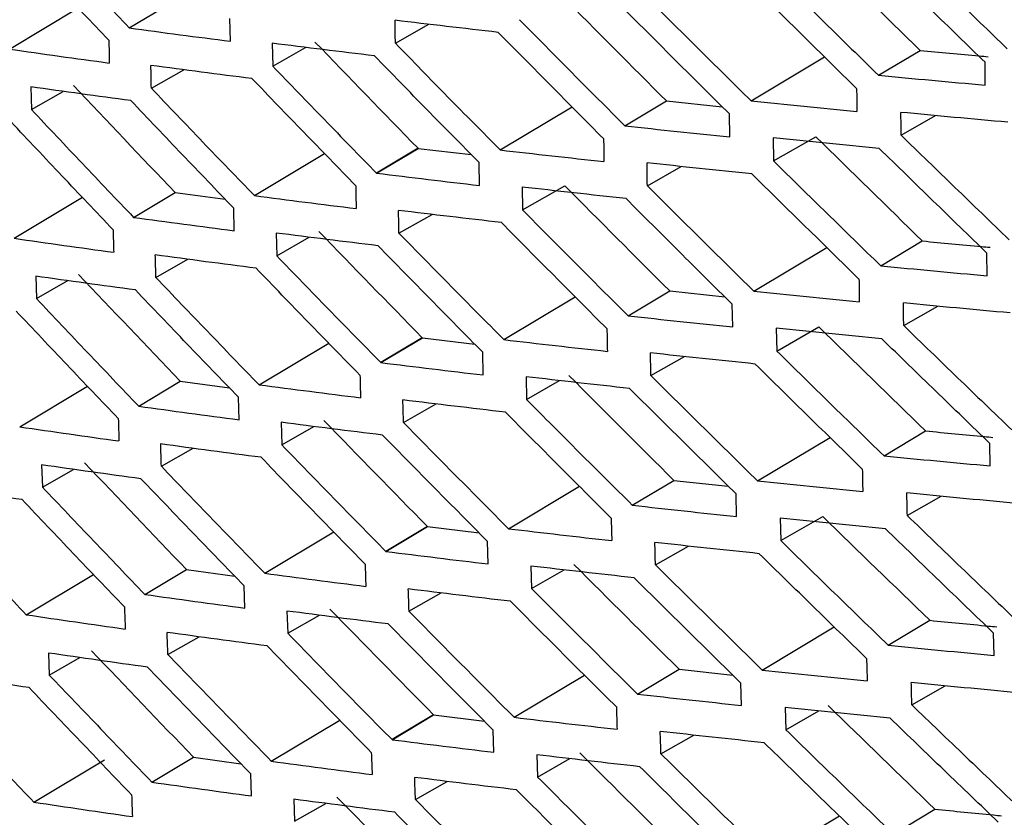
# Model space of a CAD drawing. Header units: millimetres. Extents: x -0.43 to 1.28, y -0.94 to 1.34.
# Tile 151 of 177: x 0.9121 to 0.9288, y 0.8524 to 0.8659. Entities that reach past the tile are written whole.
import ezdxf

# ---------------------------------------------------------------- set-up
doc = ezdxf.new("R2010")
doc.units = ezdxf.units.MM

msp = doc.modelspace()

# ---------------------------------------------------------------- linework, layer by layer
at = {"color": 7, "linetype": 'Continuous', "lineweight": 25}
for p, q in [((0.911877, 0.865436), (0.913049, 0.866138)), ((0.913918, 0.865796), (0.914625, 0.86622)), ((0.915637, 0.86557), (0.91563, 0.865959)), ((0.918445, 0.865535), (0.919013, 0.865859)), ((0.91635, 0.865536), (0.916357, 0.865147)), ((0.916357, 0.865147), (0.916917, 0.865466)), ((0.926664, 0.86499), (0.927371, 0.865414)), ((0.924496, 0.864554), (0.925747, 0.865303)), ((0.914293, 0.864771), (0.914844, 0.865085)), ((0.928481, 0.864824), (0.928478, 0.865212)), ((0.912243, 0.864793), (0.912252, 0.864408)), ((0.912252, 0.864408), (0.912793, 0.864717)), ((0.920226, 0.86372), (0.92145, 0.864454)), ((0.92235, 0.86413), (0.923056, 0.864554)), ((0.923056, 0.864554), (0.924007, 0.864454)), ((0.924133, 0.863943), (0.924128, 0.864333)), ((0.92705, 0.863971), (0.927636, 0.864305)), ((0.924874, 0.863924), (0.924879, 0.863534)), ((0.924879, 0.863534), (0.925599, 0.863945)), ((0.918831, 0.863748), (0.918124, 0.863325)), ((0.918124, 0.863325), (0.918831, 0.863748)), ((0.918125, 0.863324), (0.918832, 0.863747)), ((0.918832, 0.863747), (0.919736, 0.86364)), ((0.916046, 0.862942), (0.91724, 0.863658)), ((0.919874, 0.863116), (0.919868, 0.863505)), ((0.922732, 0.863111), (0.923307, 0.863439)), ((0.9206, 0.86309), (0.920607, 0.8627)), ((0.920607, 0.8627), (0.921327, 0.863111)), ((0.911957, 0.862217), (0.91312, 0.862914)), ((0.91399, 0.862573), (0.914697, 0.862996)), ((0.914697, 0.862996), (0.915549, 0.862882)), ((0.915703, 0.862344), (0.915694, 0.86273)), ((0.918506, 0.862303), (0.919068, 0.862624)), ((0.916416, 0.862306), (0.916426, 0.86192)), ((0.916426, 0.86192), (0.916979, 0.862236)), ((0.926703, 0.861747), (0.92741, 0.862171)), ((0.924543, 0.861316), (0.925786, 0.86206)), ((0.928515, 0.861579), (0.92851, 0.861965)), ((0.91437, 0.861549), (0.914915, 0.86186)), ((0.912326, 0.861572), (0.912337, 0.861191)), ((0.912337, 0.861191), (0.912872, 0.861496)), ((0.922405, 0.860897), (0.923112, 0.86132)), ((0.923112, 0.86132), (0.92405, 0.86122)), ((0.92029, 0.860492), (0.921505, 0.86122)), ((0.924184, 0.860707), (0.924177, 0.861095)), ((0.927094, 0.86073), (0.927675, 0.861061)), ((0.924925, 0.860685), (0.924932, 0.860298)), ((0.924932, 0.860298), (0.925651, 0.860709)), ((0.916125, 0.859724), (0.917311, 0.860434)), ((0.918902, 0.860525), (0.918195, 0.860102)), ((0.918196, 0.860101), (0.918903, 0.860525)), ((0.918197, 0.860101), (0.918904, 0.860524)), ((0.918904, 0.860524), (0.919794, 0.860417)), ((0.919941, 0.85989), (0.919932, 0.860277)), ((0.922792, 0.859879), (0.923362, 0.860205)), ((0.914078, 0.859359), (0.914785, 0.859783)), ((0.914785, 0.859783), (0.915623, 0.859669)), ((0.920667, 0.85986), (0.920676, 0.859473)), ((0.920676, 0.859473), (0.921239, 0.859795)), ((0.912053, 0.859009), (0.913206, 0.859699)), ((0.915786, 0.859128), (0.915775, 0.859511)), ((0.918583, 0.859081), (0.919139, 0.859398)), ((0.9165, 0.859085), (0.916511, 0.858702)), ((0.916511, 0.858702), (0.917058, 0.859015)), ((0.926758, 0.858514), (0.927466, 0.858938)), ((0.924606, 0.858087), (0.925841, 0.858827)), ((0.928565, 0.858343), (0.928559, 0.858727)), ((0.914463, 0.858336), (0.915002, 0.858643)), ((0.912426, 0.85836), (0.912439, 0.857982)), ((0.912439, 0.857982), (0.912967, 0.858284)), ((0.922476, 0.857674), (0.923183, 0.858097)), ((0.923183, 0.858097), (0.924109, 0.857997)), ((0.920369, 0.857274), (0.921576, 0.857997)), ((0.92425, 0.857482), (0.924241, 0.857866)), ((0.927154, 0.857498), (0.927729, 0.857826)), ((0.924991, 0.857455), (0.925, 0.857071)), ((0.925, 0.857071), (0.92572, 0.857482)), ((0.916221, 0.856515), (0.917398, 0.85722)), ((0.91899, 0.857311), (0.918283, 0.856888)), ((0.918284, 0.856888), (0.918991, 0.857311)), ((0.918285, 0.856887), (0.918992, 0.857311)), ((0.918992, 0.857311), (0.919869, 0.857203)), ((0.920023, 0.856675), (0.920013, 0.857057)), ((0.922869, 0.856657), (0.923433, 0.856979)), ((0.914182, 0.856156), (0.914889, 0.856579)), ((0.914889, 0.856579), (0.915713, 0.856466)), ((0.92075, 0.856639), (0.920761, 0.856256)), ((0.920761, 0.856256), (0.921318, 0.856574)), ((0.912165, 0.85581), (0.913309, 0.856495)), ((0.915884, 0.855922), (0.915872, 0.856301)), ((0.918676, 0.855868), (0.919225, 0.856182)), ((0.9166, 0.855873), (0.916613, 0.855494)), ((0.916613, 0.855494), (0.917153, 0.855803)), ((0.92683, 0.855291), (0.927537, 0.855715)), ((0.924686, 0.854869), (0.925911, 0.855603)), ((0.914574, 0.855132), (0.915105, 0.855436)), ((0.928632, 0.855118), (0.928623, 0.855498)), ((0.912543, 0.855157), (0.912557, 0.854784)), ((0.912557, 0.854784), (0.913078, 0.855081)), ((0.922564, 0.85446), (0.923271, 0.854884)), ((0.923271, 0.854884), (0.924184, 0.854783)), ((0.920465, 0.854065), (0.921662, 0.854782)), ((0.924332, 0.854266), (0.924322, 0.854647)), ((0.927231, 0.854276), (0.9278, 0.854601)), ((0.925075, 0.854234), (0.925086, 0.853853)), ((0.919095, 0.854108), (0.918388, 0.853684)), ((0.918388, 0.853684), (0.919095, 0.854108)), ((0.918389, 0.853683), (0.919096, 0.854107)), ((0.919096, 0.854107), (0.919959, 0.854)), ((0.925086, 0.853853), (0.925649, 0.854175)), ((0.916334, 0.853316), (0.9175, 0.854015)), ((0.920122, 0.853469), (0.920109, 0.853848)), ((0.922963, 0.853444), (0.92352, 0.853762)), ((0.914302, 0.852961), (0.91501, 0.853385)), ((0.91501, 0.853385), (0.915818, 0.853273)), ((0.92085, 0.853427), (0.920863, 0.853048)), ((0.920863, 0.853048), (0.921413, 0.853362)), ((0.912294, 0.85262), (0.913498, 0.853342)), ((0.915998, 0.852726), (0.915984, 0.853101)), ((0.918786, 0.852665), (0.919328, 0.852974)), ((0.916717, 0.852671), (0.916731, 0.852296)), ((0.916731, 0.852296), (0.917264, 0.8526)), ((0.924782, 0.85166), (0.925998, 0.852389)), ((0.926918, 0.852077), (0.927625, 0.852501))]:
    msp.add_line(p, q, dxfattribs=at)
for points, knots in [([(0.912183, 0.867635), (0.912471, 0.867328), (0.913048, 0.866714), (0.913628, 0.866102), (0.913918, 0.865796)], [0, 0, 0, 0, 0.500333, 1, 1, 1, 1]), ([(0.913569, 0.865586), (0.91328, 0.865891), (0.9127, 0.866503), (0.912124, 0.867118), (0.911836, 0.867425)], [0, 0, 0, 0, 0.499659, 1, 1, 1, 1]), ([(0.927023, 0.867222), (0.927327, 0.866924), (0.927936, 0.86633), (0.928549, 0.865737), (0.928855, 0.865441)], [0, 0, 0, 0, 0.499551, 1, 1, 1, 1]), ([(0.928478, 0.865212), (0.928172, 0.865509), (0.92756, 0.866103), (0.926952, 0.866699), (0.926648, 0.866996)], [0, 0, 0, 0, 0.5004489, 1, 1, 1, 1]), ([(0.924844, 0.86678), (0.925146, 0.866481), (0.925751, 0.865884), (0.92636, 0.865288), (0.926664, 0.86499)], [0, 0, 0, 0, 0.499597, 1, 1, 1, 1]), ([(0.926292, 0.864766), (0.925988, 0.865064), (0.92538, 0.865661), (0.924776, 0.86626), (0.924474, 0.866559)], [0, 0, 0, 0, 0.500397, 1, 1, 1, 1]), ([(0.922688, 0.866352), (0.922988, 0.866052), (0.923589, 0.865451), (0.924193, 0.864853), (0.924496, 0.864554)], [0, 0, 0, 0, 0.499674, 1, 1, 1, 1]), ([(0.924128, 0.864333), (0.923826, 0.864632), (0.923223, 0.865232), (0.922623, 0.865833), (0.922323, 0.866134)], [0, 0, 0, 0, 0.500317, 1, 1, 1, 1]), ([(0.920195, 0.865721), (0.919901, 0.865755), (0.919314, 0.865822), (0.918731, 0.865891), (0.918439, 0.865926)], [0, 0, 0, 0, 0.50011, 1, 1, 1, 1]), ([(0.920555, 0.865937), (0.920853, 0.865635), (0.921449, 0.865032), (0.922049, 0.864431), (0.92235, 0.86413)], [0, 0, 0, 0, 0.499777, 1, 1, 1, 1]), ([(0.913918, 0.865796), (0.914204, 0.865758), (0.914775, 0.865681), (0.91535, 0.865607), (0.915637, 0.86557)], [0, 0, 0, 0, 0.5002353, 1, 1, 1, 1]), ([(0.921987, 0.863912), (0.921687, 0.864214), (0.921088, 0.864815), (0.920493, 0.865419), (0.920195, 0.865721)], [0, 0, 0, 0, 0.500208, 1, 1, 1, 1]), ([(0.911877, 0.865436), (0.91216, 0.865396), (0.912724, 0.865316), (0.913293, 0.865238), (0.913577, 0.865199)], [0, 0, 0, 0, 0.50035, 1, 1, 1, 1]), ([(0.918088, 0.865322), (0.917797, 0.865357), (0.917215, 0.865427), (0.916638, 0.8655), (0.91635, 0.865536)], [0, 0, 0, 0, 0.501261, 1, 1, 1, 1]), ([(0.918445, 0.865535), (0.918741, 0.865232), (0.919333, 0.864626), (0.919928, 0.864022), (0.920226, 0.86372)], [0, 0, 0, 0, 0.499909, 1, 1, 1, 1]), ([(0.927371, 0.865414), (0.927707, 0.865383), (0.928092, 0.865346), (0.928479, 0.865312), (0.928529, 0.865307)], [0, 0, 0, 0, 0.871905, 1, 1, 1, 1]), ([(0.919868, 0.863505), (0.919571, 0.863807), (0.918976, 0.864411), (0.918385, 0.865018), (0.918088, 0.865322)], [0, 0, 0, 0, 0.498739, 1, 1, 1, 1]), ([(0.916005, 0.864935), (0.915717, 0.864971), (0.915142, 0.865045), (0.91457, 0.86512), (0.914285, 0.865158)], [0, 0, 0, 0, 0.499779, 1, 1, 1, 1]), ([(0.916357, 0.865147), (0.91665, 0.864843), (0.917237, 0.864235), (0.917828, 0.863628), (0.918124, 0.863324)], [0, 0, 0, 0, 0.498566, 1, 1, 1, 1]), ([(0.917769, 0.863112), (0.917474, 0.863415), (0.916884, 0.864021), (0.916298, 0.86463), (0.916005, 0.864935)], [0, 0, 0, 0, 0.499903, 1, 1, 1, 1]), ([(0.926664, 0.86499), (0.926966, 0.864962), (0.927569, 0.864906), (0.928177, 0.864851), (0.928481, 0.864824)], [0, 0, 0, 0, 0.499507, 1, 1, 1, 1]), ([(0.913944, 0.86456), (0.91366, 0.864598), (0.913091, 0.864675), (0.912525, 0.864753), (0.912243, 0.864793)], [0, 0, 0, 0, 0.499658, 1, 1, 1, 1]), ([(0.914293, 0.864771), (0.914584, 0.864465), (0.915166, 0.863855), (0.915753, 0.863246), (0.916046, 0.862942)], [0, 0, 0, 0, 0.500212, 1, 1, 1, 1]), ([(0.912252, 0.864408), (0.912541, 0.864101), (0.913118, 0.863489), (0.913699, 0.862878), (0.91399, 0.862573)], [0, 0, 0, 0, 0.500314, 1, 1, 1, 1]), ([(0.915694, 0.86273), (0.915402, 0.863034), (0.914816, 0.863643), (0.914235, 0.864254), (0.913944, 0.86456)], [0, 0, 0, 0, 0.499774, 1, 1, 1, 1]), ([(0.924496, 0.864554), (0.924794, 0.864524), (0.925393, 0.864463), (0.925995, 0.864406), (0.926296, 0.864377)], [0, 0, 0, 0, 0.499565, 1, 1, 1, 1]), ([(0.928865, 0.864192), (0.928561, 0.864219), (0.927953, 0.864274), (0.927348, 0.864331), (0.927046, 0.86436)], [0, 0, 0, 0, 0.500491, 1, 1, 1, 1]), ([(0.913642, 0.862362), (0.913352, 0.862667), (0.912771, 0.863278), (0.912194, 0.863891), (0.911906, 0.864197)], [0, 0, 0, 0, 0.499678, 1, 1, 1, 1]), ([(0.92235, 0.86413), (0.922646, 0.864098), (0.923238, 0.864035), (0.923835, 0.863973), (0.924133, 0.863943)], [0, 0, 0, 0, 0.499654, 1, 1, 1, 1]), ([(0.926677, 0.863746), (0.926376, 0.863775), (0.925773, 0.863833), (0.925174, 0.863894), (0.924874, 0.863924)], [0, 0, 0, 0, 0.5004396, 1, 1, 1, 1]), ([(0.92705, 0.863971), (0.927355, 0.863674), (0.927965, 0.863081), (0.928579, 0.862489), (0.928886, 0.862193)], [0, 0, 0, 0, 0.499548, 1, 1, 1, 1]), ([(0.918831, 0.863748), (0.918831, 0.863748), (0.918831, 0.863748), (0.918831, 0.863748), (0.918828, 0.863748), (0.918834, 0.863748), (0.918831, 0.863748)], [0, 0, 0, 0, 1, 1, 1, 1.000001, 1.000001, 1.000001, 1.000001]), ([(0.918832, 0.863747), (0.918832, 0.863748), (0.918832, 0.863748), (0.918831, 0.863748), (0.918829, 0.863751), (0.918835, 0.863745), (0.918832, 0.863747)], [0, 0, 0, 0, 1, 1, 1, 1.000001, 1.000001, 1.000001, 1.000001]), ([(0.92851, 0.861965), (0.928203, 0.862261), (0.927591, 0.862854), (0.926982, 0.863449), (0.926677, 0.863746)], [0, 0, 0, 0, 0.500453, 1, 1, 1, 1]), ([(0.920226, 0.86372), (0.920519, 0.863687), (0.921106, 0.86362), (0.921697, 0.863555), (0.921993, 0.863523)], [0, 0, 0, 0, 0.499773, 1, 1, 1, 1]), ([(0.924512, 0.863313), (0.924213, 0.863344), (0.923616, 0.863405), (0.923022, 0.863469), (0.922726, 0.8635)], [0, 0, 0, 0, 0.500355, 1, 1, 1, 1]), ([(0.924879, 0.863534), (0.925182, 0.863236), (0.925788, 0.862639), (0.926398, 0.862045), (0.926703, 0.861747)], [0, 0, 0, 0, 0.4995913, 1, 1, 1, 1]), ([(0.918125, 0.863324), (0.918416, 0.863289), (0.918998, 0.863218), (0.919583, 0.86315), (0.919874, 0.863116)], [0, 0, 0, 0, 0.501434, 1, 1, 1, 1]), ([(0.926332, 0.861523), (0.926028, 0.861821), (0.925419, 0.862417), (0.924814, 0.863015), (0.924512, 0.863313)], [0, 0, 0, 0, 0.500404, 1, 1, 1, 1]), ([(0.922369, 0.862893), (0.922073, 0.862925), (0.921481, 0.862989), (0.920894, 0.863056), (0.9206, 0.863089)], [0, 0, 0, 0, 0.500242, 1, 1, 1, 1]), ([(0.922732, 0.863111), (0.923033, 0.862811), (0.923634, 0.862212), (0.92424, 0.861614), (0.924543, 0.861316)], [0, 0, 0, 0, 0.499665, 1, 1, 1, 1]), ([(0.916046, 0.862942), (0.916333, 0.862905), (0.916909, 0.862831), (0.917488, 0.862759), (0.917777, 0.862724)], [0, 0, 0, 0, 0.500106, 1, 1, 1, 1]), ([(0.924177, 0.861095), (0.923874, 0.861394), (0.92327, 0.861992), (0.922669, 0.862593), (0.922369, 0.862893)], [0, 0, 0, 0, 0.500326, 1, 1, 1, 1]), ([(0.91399, 0.862573), (0.914275, 0.862534), (0.914844, 0.862457), (0.915417, 0.862382), (0.915703, 0.862344)], [0, 0, 0, 0, 0.500253, 1, 1, 1, 1]), ([(0.920248, 0.862485), (0.919956, 0.862519), (0.91937, 0.862586), (0.918788, 0.862656), (0.918497, 0.862691)], [0, 0, 0, 0, 0.500097, 1, 1, 1, 1]), ([(0.920607, 0.8627), (0.920906, 0.862399), (0.921503, 0.861797), (0.922104, 0.861197), (0.922405, 0.860897)], [0, 0, 0, 0, 0.499765, 1, 1, 1, 1]), ([(0.922043, 0.860679), (0.921743, 0.86098), (0.921143, 0.86158), (0.920547, 0.862183), (0.920248, 0.862485)], [0, 0, 0, 0, 0.500221, 1, 1, 1, 1]), ([(0.91815, 0.86209), (0.917859, 0.862125), (0.91728, 0.862196), (0.916704, 0.86227), (0.916416, 0.862306)], [0, 0, 0, 0, 0.501238, 1, 1, 1, 1]), ([(0.918506, 0.862303), (0.918802, 0.862001), (0.919395, 0.861396), (0.919991, 0.860794), (0.92029, 0.860492)], [0, 0, 0, 0, 0.499894, 1, 1, 1, 1]), ([(0.911957, 0.862217), (0.912238, 0.862177), (0.912801, 0.862096), (0.913368, 0.862017), (0.913651, 0.861978)], [0, 0, 0, 0, 0.5003702, 1, 1, 1, 1]), ([(0.919932, 0.860277), (0.919635, 0.860577), (0.919039, 0.861181), (0.918447, 0.861786), (0.91815, 0.86209)], [0, 0, 0, 0, 0.4987621, 1, 1, 1, 1]), ([(0.92741, 0.862171), (0.927745, 0.862139), (0.928128, 0.862103), (0.928513, 0.862068), (0.928562, 0.862063)], [0, 0, 0, 0, 0.874311, 1, 1, 1, 1]), ([(0.916074, 0.861707), (0.915788, 0.861744), (0.915214, 0.861818), (0.914645, 0.861895), (0.91436, 0.861933)], [0, 0, 0, 0, 0.499761, 1, 1, 1, 1]), ([(0.916426, 0.86192), (0.916719, 0.861617), (0.917307, 0.861009), (0.917899, 0.860404), (0.918196, 0.860101)], [0, 0, 0, 0, 0.498517, 1, 1, 1, 1]), ([(0.926703, 0.861747), (0.927004, 0.861719), (0.927606, 0.861662), (0.928212, 0.861606), (0.928515, 0.861579)], [0, 0, 0, 0, 0.4995165, 1, 1, 1, 1]), ([(0.914022, 0.861337), (0.913738, 0.861375), (0.913171, 0.861453), (0.912608, 0.861532), (0.912326, 0.861572)], [0, 0, 0, 0, 0.499638, 1, 1, 1, 1]), ([(0.917842, 0.859888), (0.917546, 0.86019), (0.916955, 0.860796), (0.916368, 0.861403), (0.916074, 0.861707)], [0, 0, 0, 0, 0.4999215, 1, 1, 1, 1]), ([(0.91437, 0.861549), (0.914662, 0.861244), (0.915245, 0.860634), (0.915832, 0.860027), (0.916125, 0.859724)], [0, 0, 0, 0, 0.500192, 1, 1, 1, 1]), ([(0.915775, 0.859511), (0.915482, 0.859815), (0.914896, 0.860422), (0.914313, 0.861032), (0.914022, 0.861337)], [0, 0, 0, 0, 0.499794, 1, 1, 1, 1]), ([(0.924543, 0.861316), (0.924841, 0.861285), (0.925437, 0.861224), (0.926038, 0.861166), (0.926338, 0.861136)], [0, 0, 0, 0, 0.499577, 1, 1, 1, 1]), ([(0.912337, 0.861191), (0.912626, 0.860885), (0.913205, 0.860273), (0.913787, 0.859664), (0.914078, 0.859359)], [0, 0, 0, 0, 0.500295, 1, 1, 1, 1]), ([(0.928902, 0.860946), (0.928599, 0.860974), (0.927992, 0.86103), (0.927389, 0.861087), (0.927088, 0.861116)], [0, 0, 0, 0, 0.500481, 1, 1, 1, 1]), ([(0.91373, 0.859147), (0.91344, 0.859452), (0.912858, 0.860061), (0.912281, 0.860673), (0.911992, 0.860979)], [0, 0, 0, 0, 0.499697, 1, 1, 1, 1]), ([(0.922405, 0.860897), (0.9227, 0.860865), (0.923291, 0.860801), (0.923886, 0.860738), (0.924184, 0.860707)], [0, 0, 0, 0, 0.499667, 1, 1, 1, 1]), ([(0.927094, 0.86073), (0.927399, 0.860434), (0.928011, 0.859841), (0.928626, 0.859251), (0.928933, 0.858955)], [0, 0, 0, 0, 0.499539, 1, 1, 1, 1]), ([(0.926722, 0.860505), (0.926422, 0.860535), (0.92582, 0.860593), (0.925223, 0.860654), (0.924925, 0.860685)], [0, 0, 0, 0, 0.500428, 1, 1, 1, 1]), ([(0.918904, 0.860524), (0.918903, 0.860524), (0.918903, 0.860525), (0.918903, 0.860525), (0.9189, 0.860528), (0.918906, 0.860521), (0.918904, 0.860524)], [0, 0, 0, 0, 1, 1, 1, 1.000001, 1.000001, 1.000001, 1.000001]), ([(0.918903, 0.860525), (0.918903, 0.860525), (0.918903, 0.860525), (0.918902, 0.860525), (0.9189, 0.860525), (0.918906, 0.860524), (0.918903, 0.860525)], [0, 0, 0, 0, 1, 1, 1, 1.000001, 1.000001, 1.000001, 1.000001]), ([(0.92029, 0.860492), (0.920582, 0.860458), (0.921167, 0.86039), (0.921756, 0.860325), (0.922051, 0.860292)], [0, 0, 0, 0, 0.499788, 1, 1, 1, 1]), ([(0.928558, 0.858727), (0.928251, 0.859023), (0.927638, 0.859615), (0.927027, 0.860208), (0.926722, 0.860505)], [0, 0, 0, 0, 0.500463, 1, 1, 1, 1]), ([(0.924565, 0.860077), (0.924267, 0.860108), (0.923672, 0.86017), (0.92308, 0.860234), (0.922784, 0.860266)], [0, 0, 0, 0, 0.50034, 1, 1, 1, 1]), ([(0.924932, 0.860298), (0.925235, 0.86), (0.925842, 0.859405), (0.926453, 0.858811), (0.926758, 0.858514)], [0, 0, 0, 0, 0.4995796, 1, 1, 1, 1]), ([(0.918196, 0.860101), (0.918487, 0.860065), (0.919067, 0.859994), (0.91965, 0.859925), (0.919941, 0.85989)], [0, 0, 0, 0, 0.501483, 1, 1, 1, 1]), ([(0.926389, 0.85829), (0.926084, 0.858588), (0.925474, 0.859182), (0.924868, 0.859779), (0.924565, 0.860077)], [0, 0, 0, 0, 0.500416, 1, 1, 1, 1]), ([(0.916125, 0.859724), (0.916412, 0.859686), (0.916986, 0.859612), (0.917563, 0.859539), (0.917851, 0.859503)], [0, 0, 0, 0, 0.500126, 1, 1, 1, 1]), ([(0.92243, 0.859661), (0.922135, 0.859693), (0.921546, 0.859759), (0.92096, 0.859826), (0.920667, 0.85986)], [0, 0, 0, 0, 0.500226, 1, 1, 1, 1]), ([(0.922792, 0.859879), (0.923093, 0.85958), (0.923696, 0.858982), (0.924303, 0.858386), (0.924606, 0.858087)], [0, 0, 0, 0, 0.49965, 1, 1, 1, 1]), ([(0.924241, 0.857866), (0.923938, 0.858165), (0.923333, 0.858762), (0.922731, 0.859361), (0.92243, 0.859661)], [0, 0, 0, 0, 0.500342, 1, 1, 1, 1]), ([(0.920318, 0.859257), (0.920026, 0.859291), (0.919442, 0.85936), (0.918862, 0.859431), (0.918573, 0.859466)], [0, 0, 0, 0, 0.500078, 1, 1, 1, 1]), ([(0.920676, 0.859473), (0.920975, 0.859173), (0.921573, 0.858572), (0.922175, 0.857973), (0.922476, 0.857674)], [0, 0, 0, 0, 0.499747, 1, 1, 1, 1]), ([(0.914078, 0.859359), (0.914362, 0.85932), (0.914929, 0.859242), (0.9155, 0.859166), (0.915786, 0.859128)], [0, 0, 0, 0, 0.500272, 1, 1, 1, 1]), ([(0.922116, 0.857455), (0.921815, 0.857755), (0.921214, 0.858355), (0.920617, 0.858956), (0.920318, 0.859257)], [0, 0, 0, 0, 0.500239, 1, 1, 1, 1]), ([(0.918228, 0.858867), (0.917938, 0.858903), (0.91736, 0.858975), (0.916786, 0.859048), (0.9165, 0.859085)], [0, 0, 0, 0, 0.501197, 1, 1, 1, 1]), ([(0.918583, 0.859081), (0.918879, 0.858779), (0.919473, 0.858176), (0.920071, 0.857574), (0.920369, 0.857274)], [0, 0, 0, 0, 0.4998739, 1, 1, 1, 1]), ([(0.912053, 0.859009), (0.912334, 0.858968), (0.912895, 0.858886), (0.91346, 0.858807), (0.913742, 0.858767)], [0, 0, 0, 0, 0.500387, 1, 1, 1, 1]), ([(0.927466, 0.858938), (0.9278, 0.858906), (0.92818, 0.858869), (0.928563, 0.858833), (0.92861, 0.858829)], [0, 0, 0, 0, 0.8769945, 1, 1, 1, 1]), ([(0.91616, 0.858489), (0.915875, 0.858526), (0.915303, 0.858601), (0.914735, 0.858678), (0.914451, 0.858716)], [0, 0, 0, 0, 0.499742, 1, 1, 1, 1]), ([(0.920013, 0.857057), (0.919715, 0.857358), (0.919118, 0.85796), (0.918525, 0.858564), (0.918228, 0.858867)], [0, 0, 0, 0, 0.498803, 1, 1, 1, 1]), ([(0.916511, 0.858702), (0.916805, 0.8584), (0.917394, 0.857794), (0.917987, 0.85719), (0.918284, 0.856887)], [0, 0, 0, 0, 0.498481, 1, 1, 1, 1]), ([(0.91793, 0.856673), (0.917634, 0.856975), (0.917043, 0.857579), (0.916454, 0.858186), (0.91616, 0.858489)], [0, 0, 0, 0, 0.4999401, 1, 1, 1, 1]), ([(0.926758, 0.858514), (0.927058, 0.858485), (0.927659, 0.858427), (0.928263, 0.858371), (0.928565, 0.858343)], [0, 0, 0, 0, 0.4995306, 1, 1, 1, 1]), ([(0.914116, 0.858123), (0.913834, 0.858162), (0.913268, 0.85824), (0.912707, 0.85832), (0.912426, 0.85836)], [0, 0, 0, 0, 0.4996216, 1, 1, 1, 1]), ([(0.914463, 0.858336), (0.914756, 0.858032), (0.91534, 0.857424), (0.915928, 0.856818), (0.916221, 0.856515)], [0, 0, 0, 0, 0.500176, 1, 1, 1, 1]), ([(0.915872, 0.856301), (0.915578, 0.856604), (0.914991, 0.85721), (0.914408, 0.857819), (0.914116, 0.858123)], [0, 0, 0, 0, 0.4998097, 1, 1, 1, 1]), ([(0.924606, 0.858087), (0.924903, 0.858057), (0.925498, 0.857995), (0.926097, 0.857936), (0.926397, 0.857906)], [0, 0, 0, 0, 0.499593, 1, 1, 1, 1]), ([(0.912094, 0.85777), (0.911815, 0.85781), (0.911256, 0.857891), (0.910701, 0.857975), (0.910424, 0.858016)], [0, 0, 0, 0, 0.499532, 1, 1, 1, 1]), ([(0.912439, 0.857982), (0.912729, 0.857677), (0.913308, 0.857067), (0.913891, 0.856459), (0.914182, 0.856156)], [0, 0, 0, 0, 0.5002819, 1, 1, 1, 1]), ([(0.928956, 0.85771), (0.928653, 0.857738), (0.928048, 0.857794), (0.927447, 0.857853), (0.927146, 0.857882)], [0, 0, 0, 0, 0.500466, 1, 1, 1, 1]), ([(0.913835, 0.855942), (0.913544, 0.856246), (0.912962, 0.856854), (0.912384, 0.857464), (0.912094, 0.85777)], [0, 0, 0, 0, 0.499709, 1, 1, 1, 1]), ([(0.910437, 0.857642), (0.910724, 0.857336), (0.911299, 0.856724), (0.911876, 0.856114), (0.912165, 0.85581)], [0, 0, 0, 0, 0.5003605, 1, 1, 1, 1]), ([(0.922476, 0.857674), (0.922771, 0.857641), (0.92336, 0.857576), (0.923953, 0.857513), (0.92425, 0.857482)], [0, 0, 0, 0, 0.499686, 1, 1, 1, 1]), ([(0.926784, 0.857273), (0.926484, 0.857303), (0.925885, 0.857363), (0.925289, 0.857424), (0.924991, 0.857455)], [0, 0, 0, 0, 0.500411, 1, 1, 1, 1]), ([(0.927154, 0.857498), (0.92746, 0.857203), (0.928073, 0.856611), (0.928689, 0.856022), (0.928997, 0.855727)], [0, 0, 0, 0, 0.499524, 1, 1, 1, 1]), ([(0.918992, 0.857311), (0.918991, 0.857311), (0.918991, 0.857311), (0.918991, 0.857311), (0.918988, 0.857314), (0.918994, 0.857308), (0.918992, 0.857311)], [0, 0, 0, 0, 1, 1, 1, 1.000001, 1.000001, 1.000001, 1.000001]), ([(0.918991, 0.857311), (0.918991, 0.857311), (0.91899, 0.857311), (0.91899, 0.857311), (0.918988, 0.857312), (0.918993, 0.857311), (0.918991, 0.857311)], [0, 0, 0, 0, 1, 1, 1, 1.000001, 1.000001, 1.000001, 1.000001]), ([(0.920369, 0.857274), (0.920661, 0.85724), (0.921244, 0.857171), (0.921832, 0.857105), (0.922125, 0.857071)], [0, 0, 0, 0, 0.499808, 1, 1, 1, 1]), ([(0.928623, 0.855498), (0.928315, 0.855794), (0.927701, 0.856384), (0.927089, 0.856977), (0.926784, 0.857273)], [0, 0, 0, 0, 0.500478, 1, 1, 1, 1]), ([(0.924635, 0.856849), (0.924338, 0.856881), (0.923744, 0.856943), (0.923154, 0.857008), (0.922859, 0.857041)], [0, 0, 0, 0, 0.500321, 1, 1, 1, 1]), ([(0.925, 0.857071), (0.925304, 0.856774), (0.925912, 0.856179), (0.926524, 0.855587), (0.92683, 0.855291)], [0, 0, 0, 0, 0.499562, 1, 1, 1, 1]), ([(0.918284, 0.856887), (0.918574, 0.856851), (0.919152, 0.856779), (0.919733, 0.856709), (0.920023, 0.856675)], [0, 0, 0, 0, 0.501519, 1, 1, 1, 1]), ([(0.926461, 0.855066), (0.926156, 0.855363), (0.925545, 0.855956), (0.924938, 0.856552), (0.924635, 0.856849)], [0, 0, 0, 0, 0.500434, 1, 1, 1, 1]), ([(0.922508, 0.856438), (0.922214, 0.856471), (0.921626, 0.856537), (0.921042, 0.856605), (0.92075, 0.856639)], [0, 0, 0, 0, 0.500206, 1, 1, 1, 1]), ([(0.922869, 0.856657), (0.923171, 0.856359), (0.923775, 0.855761), (0.924382, 0.855167), (0.924686, 0.854869)], [0, 0, 0, 0, 0.49963, 1, 1, 1, 1]), ([(0.916221, 0.856515), (0.916507, 0.856477), (0.917079, 0.856402), (0.917654, 0.856329), (0.917942, 0.856292)], [0, 0, 0, 0, 0.500143, 1, 1, 1, 1]), ([(0.924322, 0.854647), (0.924018, 0.854945), (0.923412, 0.855541), (0.922809, 0.856139), (0.922508, 0.856438)], [0, 0, 0, 0, 0.500362, 1, 1, 1, 1]), ([(0.920404, 0.856039), (0.920113, 0.856073), (0.919531, 0.856143), (0.918953, 0.856214), (0.918664, 0.85625)], [0, 0, 0, 0, 0.50006, 1, 1, 1, 1]), ([(0.920761, 0.856256), (0.921061, 0.855956), (0.92166, 0.855356), (0.922263, 0.854759), (0.922564, 0.85446)], [0, 0, 0, 0, 0.499728, 1, 1, 1, 1]), ([(0.914182, 0.856156), (0.914465, 0.856116), (0.91503, 0.856037), (0.9156, 0.855961), (0.915884, 0.855922)], [0, 0, 0, 0, 0.500287, 1, 1, 1, 1]), ([(0.922204, 0.854241), (0.921903, 0.85454), (0.921301, 0.855138), (0.920703, 0.855739), (0.920404, 0.856039)], [0, 0, 0, 0, 0.5002581, 1, 1, 1, 1]), ([(0.918322, 0.855653), (0.918033, 0.855689), (0.917457, 0.855762), (0.916885, 0.855836), (0.9166, 0.855873)], [0, 0, 0, 0, 0.501144, 1, 1, 1, 1]), ([(0.918676, 0.855868), (0.918973, 0.855567), (0.919568, 0.854965), (0.920166, 0.854365), (0.920465, 0.854065)], [0, 0, 0, 0, 0.499857, 1, 1, 1, 1]), ([(0.912165, 0.85581), (0.912445, 0.855768), (0.913004, 0.855686), (0.913567, 0.855606), (0.913848, 0.855566)], [0, 0, 0, 0, 0.5004, 1, 1, 1, 1]), ([(0.927537, 0.855715), (0.92787, 0.855682), (0.928248, 0.855645), (0.928629, 0.855609), (0.928675, 0.855604)], [0, 0, 0, 0, 0.8799639, 1, 1, 1, 1]), ([(0.920109, 0.853848), (0.919811, 0.854147), (0.919214, 0.854748), (0.91862, 0.855351), (0.918322, 0.855653)], [0, 0, 0, 0, 0.498856, 1, 1, 1, 1]), ([(0.916263, 0.855279), (0.915978, 0.855317), (0.915409, 0.855393), (0.914843, 0.85547), (0.91456, 0.855509)], [0, 0, 0, 0, 0.499728, 1, 1, 1, 1]), ([(0.916613, 0.855494), (0.916907, 0.855193), (0.917497, 0.854588), (0.91809, 0.853986), (0.918388, 0.853684)], [0, 0, 0, 0, 0.498463, 1, 1, 1, 1]), ([(0.918035, 0.853468), (0.917739, 0.853769), (0.917146, 0.854372), (0.916557, 0.854977), (0.916263, 0.855279)], [0, 0, 0, 0, 0.499953, 1, 1, 1, 1]), ([(0.92683, 0.855291), (0.927129, 0.855262), (0.927728, 0.855203), (0.92833, 0.855146), (0.928632, 0.855118)], [0, 0, 0, 0, 0.499549, 1, 1, 1, 1]), ([(0.914227, 0.854918), (0.913945, 0.854957), (0.913382, 0.855036), (0.912823, 0.855117), (0.912543, 0.855157)], [0, 0, 0, 0, 0.49961, 1, 1, 1, 1]), ([(0.914574, 0.855133), (0.914866, 0.854829), (0.915451, 0.854223), (0.91604, 0.853618), (0.916334, 0.853316)], [0, 0, 0, 0, 0.500165, 1, 1, 1, 1]), ([(0.915984, 0.853101), (0.91569, 0.853403), (0.915103, 0.854008), (0.914519, 0.854615), (0.914227, 0.854918)], [0, 0, 0, 0, 0.499819, 1, 1, 1, 1]), ([(0.924686, 0.854869), (0.924982, 0.854838), (0.925575, 0.854775), (0.926172, 0.854715), (0.926471, 0.854685)], [0, 0, 0, 0, 0.499613, 1, 1, 1, 1]), ([(0.912213, 0.85457), (0.911935, 0.85461), (0.911378, 0.854692), (0.910825, 0.854776), (0.910548, 0.854818)], [0, 0, 0, 0, 0.499523, 1, 1, 1, 1]), ([(0.912557, 0.854784), (0.912847, 0.854479), (0.913427, 0.853871), (0.914011, 0.853264), (0.914302, 0.852961)], [0, 0, 0, 0, 0.500274, 1, 1, 1, 1]), ([(0.913956, 0.852747), (0.913665, 0.85305), (0.913082, 0.853656), (0.912503, 0.854265), (0.912213, 0.85457)], [0, 0, 0, 0, 0.499716, 1, 1, 1, 1]), ([(0.929026, 0.854482), (0.928724, 0.854511), (0.928121, 0.854568), (0.927521, 0.854627), (0.927222, 0.854657)], [0, 0, 0, 0, 0.500447, 1, 1, 1, 1]), ([(0.910564, 0.854448), (0.910851, 0.854143), (0.911426, 0.853533), (0.912005, 0.852924), (0.912294, 0.85262)], [0, 0, 0, 0, 0.500356, 1, 1, 1, 1]), ([(0.922564, 0.85446), (0.922858, 0.854427), (0.923445, 0.854361), (0.924037, 0.854298), (0.924332, 0.854266)], [0, 0, 0, 0, 0.499705, 1, 1, 1, 1]), ([(0.926862, 0.85405), (0.926563, 0.85408), (0.925965, 0.854141), (0.925372, 0.854203), (0.925075, 0.854234)], [0, 0, 0, 0, 0.500391, 1, 1, 1, 1]), ([(0.927231, 0.854276), (0.927538, 0.853981), (0.928151, 0.853391), (0.928768, 0.852803), (0.929076, 0.852508)], [0, 0, 0, 0, 0.499504, 1, 1, 1, 1]), ([(0.919095, 0.854108), (0.919095, 0.854108), (0.919095, 0.854108), (0.919095, 0.854108), (0.919092, 0.854108), (0.919098, 0.854107), (0.919095, 0.854108)], [0, 0, 0, 0, 1, 1, 1, 1.000001, 1.000001, 1.000001, 1.000001]), ([(0.919096, 0.854107), (0.919096, 0.854107), (0.919095, 0.854107), (0.919095, 0.854108), (0.919093, 0.85411), (0.919099, 0.854104), (0.919096, 0.854107)], [0, 0, 0, 0, 1, 1, 1, 1.000001, 1.000001, 1.000001, 1.000001]), ([(0.920465, 0.854065), (0.920756, 0.85403), (0.921338, 0.853961), (0.921923, 0.853894), (0.922216, 0.853861)], [0, 0, 0, 0, 0.4998245, 1, 1, 1, 1]), ([(0.928703, 0.852279), (0.928395, 0.852574), (0.92778, 0.853163), (0.927168, 0.853755), (0.926862, 0.85405)], [0, 0, 0, 0, 0.500499, 1, 1, 1, 1]), ([(0.924721, 0.853631), (0.924425, 0.853663), (0.923833, 0.853726), (0.923245, 0.853792), (0.922951, 0.853824)], [0, 0, 0, 0, 0.500303, 1, 1, 1, 1]), ([(0.925086, 0.853853), (0.92539, 0.853557), (0.925999, 0.852964), (0.926611, 0.852373), (0.926918, 0.852077)], [0, 0, 0, 0, 0.499542, 1, 1, 1, 1]), ([(0.918388, 0.853683), (0.918677, 0.853647), (0.919253, 0.853574), (0.919833, 0.853504), (0.920122, 0.853469)], [0, 0, 0, 0, 0.501537, 1, 1, 1, 1]), ([(0.92655, 0.851852), (0.926244, 0.852148), (0.925632, 0.85274), (0.925025, 0.853334), (0.924721, 0.853631)], [0, 0, 0, 0, 0.5004538, 1, 1, 1, 1]), ([(0.922603, 0.853224), (0.922309, 0.853257), (0.921724, 0.853324), (0.921141, 0.853393), (0.92085, 0.853427)], [0, 0, 0, 0, 0.50019, 1, 1, 1, 1]), ([(0.922963, 0.853444), (0.923265, 0.853146), (0.92387, 0.852551), (0.924478, 0.851957), (0.924782, 0.85166)], [0, 0, 0, 0, 0.499613, 1, 1, 1, 1]), ([(0.916334, 0.853316), (0.916619, 0.853278), (0.917188, 0.853202), (0.917762, 0.853128), (0.918048, 0.853091)], [0, 0, 0, 0, 0.5001543, 1, 1, 1, 1]), ([(0.924418, 0.851437), (0.924114, 0.851735), (0.923507, 0.852329), (0.922904, 0.852926), (0.922603, 0.853224)], [0, 0, 0, 0, 0.500378, 1, 1, 1, 1]), ([(0.920507, 0.85283), (0.920217, 0.852864), (0.919637, 0.852934), (0.919061, 0.853006), (0.918773, 0.853042)], [0, 0, 0, 0, 0.500047, 1, 1, 1, 1]), ([(0.920863, 0.853048), (0.921163, 0.852749), (0.921763, 0.852151), (0.922367, 0.851555), (0.922669, 0.851256)], [0, 0, 0, 0, 0.499714, 1, 1, 1, 1]), ([(0.914302, 0.852961), (0.914584, 0.852922), (0.915148, 0.852842), (0.915715, 0.852765), (0.915998, 0.852726)], [0, 0, 0, 0, 0.500296, 1, 1, 1, 1]), ([(0.922309, 0.851036), (0.922007, 0.851334), (0.921405, 0.851931), (0.920806, 0.85253), (0.920507, 0.85283)], [0, 0, 0, 0, 0.500272, 1, 1, 1, 1]), ([(0.912294, 0.85262), (0.912572, 0.852579), (0.91313, 0.852496), (0.913691, 0.852415), (0.913971, 0.852375)], [0, 0, 0, 0, 0.5004065, 1, 1, 1, 1]), ([(0.918433, 0.852448), (0.918145, 0.852485), (0.917571, 0.852558), (0.917001, 0.852633), (0.916717, 0.852671)], [0, 0, 0, 0, 0.501086, 1, 1, 1, 1]), ([(0.918786, 0.852665), (0.919084, 0.852365), (0.919679, 0.851764), (0.920278, 0.851166), (0.920578, 0.850866)], [0, 0, 0, 0, 0.499846, 1, 1, 1, 1]), ([(0.920222, 0.850647), (0.919923, 0.850946), (0.919325, 0.851545), (0.918731, 0.852147), (0.918433, 0.852448)], [0, 0, 0, 0, 0.498914, 1, 1, 1, 1]), ([(0.927625, 0.852501), (0.927957, 0.852468), (0.928333, 0.85243), (0.928711, 0.852394), (0.928755, 0.85239)], [0, 0, 0, 0, 0.883229, 1, 1, 1, 1])]:
    msp.add_open_spline(points, degree=3, knots=knots, dxfattribs=at)
for points in [[(0.925564, 0.867191), (0.926164, 0.866597), (0.926767, 0.866005), (0.927371, 0.865414)], [(0.921274, 0.866347), (0.921866, 0.865748), (0.92246, 0.86515), (0.923056, 0.864554)], [(0.918445, 0.865535), (0.918443, 0.865665), (0.918441, 0.865795), (0.918439, 0.865926)], [(0.913569, 0.865586), (0.913572, 0.865457), (0.913575, 0.865328), (0.913577, 0.865199)], [(0.917076, 0.865557), (0.917659, 0.864953), (0.918243, 0.86435), (0.918831, 0.863748)], [(0.914293, 0.864771), (0.91429, 0.8649), (0.914288, 0.865029), (0.914285, 0.865158)], [(0.912971, 0.864819), (0.913544, 0.86421), (0.914119, 0.863602), (0.914697, 0.862996)], [(0.926292, 0.864766), (0.926293, 0.864636), (0.926295, 0.864507), (0.926296, 0.864377)], [(0.92705, 0.863971), (0.927049, 0.864101), (0.927047, 0.86423), (0.927046, 0.86436)], [(0.921987, 0.863913), (0.921989, 0.863783), (0.921991, 0.863653), (0.921993, 0.863523)], [(0.925599, 0.863945), (0.926201, 0.863352), (0.926805, 0.862761), (0.92741, 0.862171)], [(0.922732, 0.863111), (0.92273, 0.863241), (0.922728, 0.863371), (0.922726, 0.863501)], [(0.917769, 0.863112), (0.917772, 0.862982), (0.917775, 0.862853), (0.917777, 0.862724)], [(0.921327, 0.863111), (0.921919, 0.862513), (0.922514, 0.861916), (0.923112, 0.86132)], [(0.918506, 0.862303), (0.918503, 0.862433), (0.9185, 0.862562), (0.918498, 0.862691)], [(0.913642, 0.862362), (0.913645, 0.862234), (0.913648, 0.862106), (0.913652, 0.861978)], [(0.917145, 0.86233), (0.917728, 0.861727), (0.918314, 0.861125), (0.918902, 0.860525)], [(0.91437, 0.861549), (0.914367, 0.861677), (0.914363, 0.861805), (0.91436, 0.861933)], [(0.913056, 0.861601), (0.91363, 0.860994), (0.914206, 0.860388), (0.914785, 0.859783)], [(0.926332, 0.861524), (0.926334, 0.861394), (0.926336, 0.861265), (0.926338, 0.861136)], [(0.927094, 0.86073), (0.927092, 0.860859), (0.92709, 0.860988), (0.927088, 0.861116)], [(0.922043, 0.860679), (0.922046, 0.86055), (0.922049, 0.860421), (0.922051, 0.860292)], [(0.925651, 0.860709), (0.926254, 0.860117), (0.926859, 0.859527), (0.927466, 0.858938)], [(0.922793, 0.859879), (0.92279, 0.860008), (0.922787, 0.860137), (0.922784, 0.860266)], [(0.917842, 0.859888), (0.917845, 0.85976), (0.917848, 0.859631), (0.917852, 0.859503)], [(0.921395, 0.859884), (0.921989, 0.859287), (0.922585, 0.858691), (0.923183, 0.858097)], [(0.918583, 0.859081), (0.91858, 0.859209), (0.918576, 0.859338), (0.918573, 0.859466)], [(0.913731, 0.859147), (0.913734, 0.859021), (0.913738, 0.858894), (0.913742, 0.858767)], [(0.91723, 0.859113), (0.917815, 0.858511), (0.918401, 0.857911), (0.91899, 0.857311)], [(0.914464, 0.858336), (0.91446, 0.858463), (0.914456, 0.85859), (0.914452, 0.858717)], [(0.913158, 0.858393), (0.913733, 0.857787), (0.91431, 0.857182), (0.914889, 0.856579)], [(0.926389, 0.85829), (0.926391, 0.858162), (0.926394, 0.858034), (0.926397, 0.857906)], [(0.927155, 0.857498), (0.927152, 0.857626), (0.927149, 0.857754), (0.927147, 0.857882)], [(0.922116, 0.857456), (0.922119, 0.857328), (0.922122, 0.8572), (0.922126, 0.857072)], [(0.92572, 0.857482), (0.926324, 0.856891), (0.926929, 0.856302), (0.927537, 0.855715)], [(0.92287, 0.856657), (0.922866, 0.856785), (0.922863, 0.856913), (0.92286, 0.857041)], [(0.917931, 0.856673), (0.917934, 0.856546), (0.917938, 0.856419), (0.917942, 0.856292)], [(0.921481, 0.856667), (0.922075, 0.856071), (0.922672, 0.855477), (0.923271, 0.854884)], [(0.918677, 0.855868), (0.918673, 0.855995), (0.918669, 0.856123), (0.918665, 0.85625)], [(0.913835, 0.855942), (0.91384, 0.855817), (0.913844, 0.855692), (0.913849, 0.855566)], [(0.917332, 0.855905), (0.917917, 0.855304), (0.918505, 0.854705), (0.919095, 0.854108)], [(0.914574, 0.855133), (0.914569, 0.855258), (0.914565, 0.855384), (0.91456, 0.855509)], [(0.913277, 0.855195), (0.913852, 0.85459), (0.91443, 0.853987), (0.91501, 0.853385)], [(0.926461, 0.855066), (0.926465, 0.854939), (0.926468, 0.854812), (0.926471, 0.854685)], [(0.927232, 0.854276), (0.927228, 0.854403), (0.927225, 0.85453), (0.927222, 0.854657)], [(0.922205, 0.854241), (0.922208, 0.854114), (0.922212, 0.853987), (0.922216, 0.853861)], [(0.925806, 0.854264), (0.92641, 0.853675), (0.927017, 0.853088), (0.927625, 0.852501)], [(0.922963, 0.853444), (0.922959, 0.853571), (0.922955, 0.853698), (0.922951, 0.853825)], [(0.918035, 0.853468), (0.91804, 0.853343), (0.918044, 0.853217), (0.918049, 0.853091)], [(0.921583, 0.853459), (0.922178, 0.852864), (0.922776, 0.852272), (0.923376, 0.85168)], [(0.918787, 0.852665), (0.918782, 0.852791), (0.918777, 0.852917), (0.918773, 0.853042)], [(0.913956, 0.852747), (0.913961, 0.852623), (0.913966, 0.852499), (0.913971, 0.852375)], [(0.917451, 0.852706), (0.918037, 0.852107), (0.918625, 0.85151), (0.919215, 0.850914)]]:
    msp.add_open_spline(points, degree=3, dxfattribs=at)

doc.saveas('drawing.dxf')
